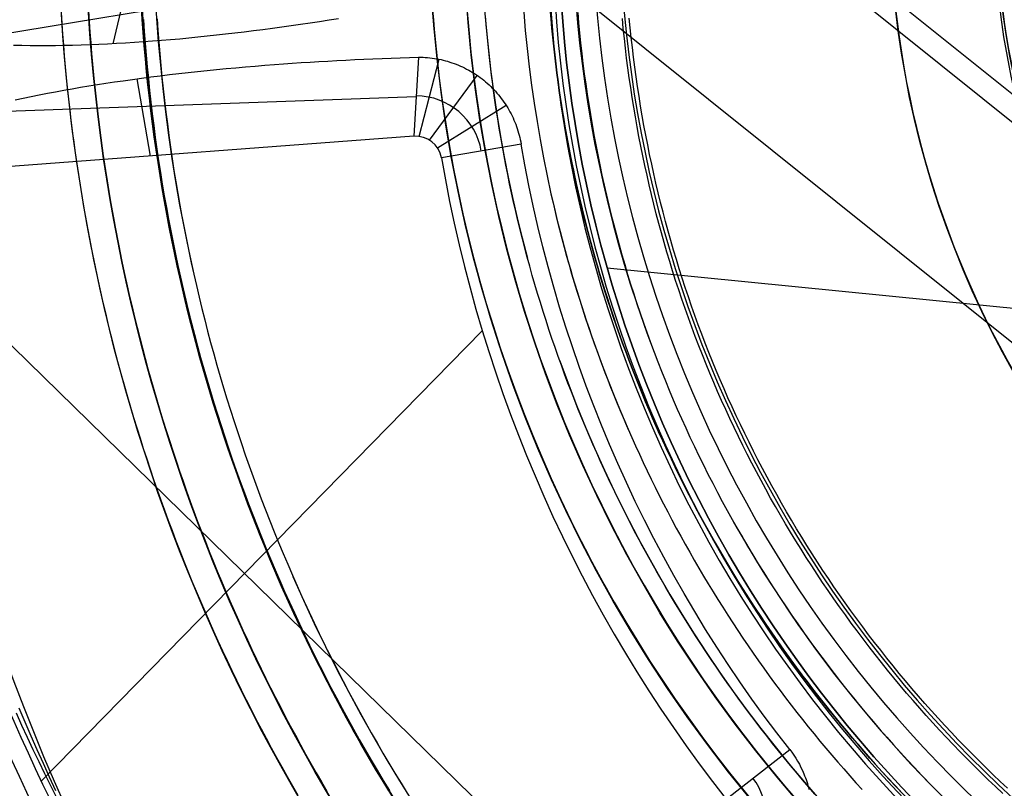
# Model space of a CAD drawing. Extents: x 5157 to 5867, y -156 to 1031.
# Tile 42 of 87: x 5450 to 5486, y 600 to 628. Entities that reach past the tile are written whole.
import ezdxf

# ---------------------------------------------------------------- set-up
doc = ezdxf.new("R2010")
doc.units = 0
doc.layers.add('1', color=7, linetype='CONTINUOUS')

msp = doc.modelspace()

# ---------------------------------------------------------------- linework, layer by layer
at = {"layer": '1', "color": 35}
for p, q in [((5539.004, 574.148, 225), (5454.797, 641.7, 225)), ((5539.004, 574.148, 226), (5454.797, 641.7, 226)), ((5467.307, 639.84, 112.007), (5486.869, 624.147, 112.007)), ((5470.504, 638.315, 26.007), (5532.293, 588.747, 26.007))]:
    msp.add_line(p, q, dxfattribs=at)
at = {"layer": '1', "color": 39}
for p, q in [((5453.904, 630.573, 26.283), (5453.155, 627.409, 36.941)), ((5447.189, 627.459, 33.305), (5463.824, 630.212, 33.305)), ((5464.451, 626.914, 40.373), (5464.28, 623.988, 26.283)), ((5464.482, 623.981, 26.283), (5465.213, 626.839, 40.47)), ((5454.54, 623.257, 26.283), (5454.047, 626.118, 37.309)), ((5464.861, 623.845, 26.283), (5466.622, 626.242, 40.603)), ((5464.366, 625.451, 33.328), (5447.443, 624.841, 33.328)), ((5465.15, 623.565, 26.283), (5467.691, 625.135, 40.671)), ((5464.28, 623.988, 26.283), (5444.801, 622.526, 26.283)), ((5468.247, 623.697, 40.691), (5465.3, 623.191, 26.283)), ((5443.875, 621.647, 26.283), (5471.832, 594.294, 26.283)), ((5471.426, 619.121, 18.283), (5491.806, 617.094, 18.283)), ((5471.426, 619.121, 26.283), (5491.806, 617.094, 26.283)), ((5450.507, 600.127, 26.283), (5466.811, 616.792, 26.283)), ((5475.822, 599.458, 26.283), (5478.175, 601.302, 40.684))]:
    msp.add_line(p, q, dxfattribs=at)
at = {"layer": '1', "color": 35}
for points in [[(5476.49, 599.766), (5476.262, 600.049), (5476.035, 600.332), (5475.81, 600.618), (5475.588, 600.905), (5475.367, 601.193), (5475.149, 601.483), (5474.932, 601.775), (5474.718, 602.068), (5474.505, 602.363), (5474.295, 602.659), (5474.087, 602.957), (5473.881, 603.256), (5473.677, 603.556), (5473.475, 603.858), (5473.275, 604.162), (5473.078, 604.466), (5472.882, 604.773), (5472.689, 605.08), (5472.498, 605.389), (5472.309, 605.699), (5472.122, 606.011), (5471.937, 606.324), (5471.755, 606.638), (5471.574, 606.953), (5471.396, 607.27), (5471.22, 607.588), (5471.047, 607.907), (5470.875, 608.227), (5470.706, 608.549), (5470.539, 608.872), (5470.375, 609.195), (5470.212, 609.52), (5470.052, 609.846), (5469.894, 610.174), (5469.738, 610.502), (5469.585, 610.831), (5469.434, 611.162), (5469.286, 611.493), (5469.139, 611.826), (5468.995, 612.159), (5468.853, 612.494), (5468.714, 612.829), (5468.577, 613.165), (5468.442, 613.503), (5468.31, 613.841), (5468.18, 614.18), (5468.053, 614.52), (5467.928, 614.861), (5467.805, 615.203), (5467.685, 615.546), (5467.567, 615.889), (5467.451, 616.233), (5467.338, 616.578), (5467.228, 616.924), (5467.119, 617.271), (5467.014, 617.618), (5466.911, 617.966), (5466.81, 618.315), (5466.712, 618.664), (5466.616, 619.015), (5466.523, 619.365), (5466.432, 619.717), (5466.344, 620.069), (5466.258, 620.422), (5466.175, 620.775), (5466.094, 621.129), (5466.016, 621.483), (5465.94, 621.838), (5465.867, 622.194), (5465.797, 622.55), (5465.729, 622.906), (5465.664, 623.263), (5465.601, 623.621), (5465.54, 623.979), (5465.483, 624.337), (5465.428, 624.696), (5465.375, 625.055), (5465.325, 625.414), (5465.277, 625.774), (5465.232, 626.134), (5465.189, 626.495), (5465.149, 626.855), (5465.112, 627.216), (5465.077, 627.578), (5465.044, 627.939), (5465.014, 628.301), (5464.987, 628.663)], [(5460.003, 599.596), (5459.802, 599.944), (5459.603, 600.293), (5459.407, 600.643), (5459.212, 600.995), (5459.02, 601.348), (5458.83, 601.702), (5458.642, 602.057), (5458.456, 602.413), (5458.273, 602.771), (5458.091, 603.13), (5457.912, 603.489), (5457.735, 603.85), (5457.561, 604.212), (5457.388, 604.575), (5457.218, 604.939), (5457.05, 605.304), (5456.884, 605.67), (5456.721, 606.038), (5456.56, 606.406), (5456.401, 606.775), (5456.244, 607.145), (5456.089, 607.516), (5455.937, 607.888), (5455.787, 608.261), (5455.64, 608.635), (5455.495, 609.009), (5455.352, 609.385), (5455.211, 609.762), (5455.072, 610.139), (5454.936, 610.517), (5454.803, 610.896), (5454.671, 611.276), (5454.542, 611.656), (5454.415, 612.038), (5454.291, 612.42), (5454.168, 612.803), (5454.049, 613.186), (5453.931, 613.571), (5453.816, 613.956), (5453.703, 614.342), (5453.593, 614.728), (5453.485, 615.115), (5453.379, 615.503), (5453.276, 615.891), (5453.175, 616.28), (5453.077, 616.67), (5452.98, 617.06), (5452.887, 617.451), (5452.795, 617.842), (5452.706, 618.234), (5452.62, 618.626), (5452.536, 619.019), (5452.454, 619.412), (5452.375, 619.806), (5452.298, 620.201), (5452.224, 620.595), (5452.152, 620.991), (5452.082, 621.386), (5452.015, 621.782), (5451.951, 622.179), (5451.889, 622.576), (5451.829, 622.973), (5451.772, 623.371), (5451.717, 623.769), (5451.665, 624.167), (5451.615, 624.566), (5451.568, 624.964), (5451.523, 625.364), (5451.481, 625.763), (5451.441, 626.163), (5451.404, 626.563), (5451.369, 626.963), (5451.336, 627.363), (5451.307, 627.764), (5451.279, 628.164), (5451.254, 628.565)], [(5452.253, 628.625), (5452.277, 628.231), (5452.304, 627.836), (5452.333, 627.442), (5452.365, 627.047), (5452.399, 626.653), (5452.436, 626.26), (5452.475, 625.866), (5452.517, 625.473), (5452.561, 625.08), (5452.608, 624.687), (5452.657, 624.294), (5452.708, 623.902), (5452.762, 623.51), (5452.818, 623.119), (5452.877, 622.727), (5452.938, 622.337), (5453.002, 621.946), (5453.068, 621.556), (5453.136, 621.167), (5453.207, 620.777), (5453.28, 620.389), (5453.356, 620), (5453.434, 619.612), (5453.514, 619.225), (5453.597, 618.838), (5453.682, 618.452), (5453.77, 618.066), (5453.86, 617.68), (5453.952, 617.296), (5454.047, 616.911), (5454.144, 616.528), (5454.243, 616.145), (5454.345, 615.762), (5454.449, 615.381), (5454.555, 614.999), (5454.664, 614.619), (5454.775, 614.239), (5454.888, 613.86), (5455.004, 613.481), (5455.122, 613.104), (5455.242, 612.727), (5455.365, 612.35), (5455.49, 611.975), (5455.617, 611.6), (5455.746, 611.226), (5455.878, 610.853), (5456.012, 610.48), (5456.149, 610.109), (5456.287, 609.738), (5456.428, 609.368), (5456.571, 608.999), (5456.716, 608.631), (5456.864, 608.264), (5457.014, 607.898), (5457.166, 607.532), (5457.32, 607.168), (5457.477, 606.804), (5457.635, 606.442), (5457.796, 606.08), (5457.96, 605.72), (5458.125, 605.36), (5458.293, 605.002), (5458.462, 604.644), (5458.634, 604.288), (5458.809, 603.932), (5458.985, 603.578), (5459.164, 603.225), (5459.344, 602.873), (5459.527, 602.522), (5459.712, 602.172), (5459.899, 601.824), (5460.089, 601.476), (5460.28, 601.13), (5460.474, 600.785), (5460.67, 600.441), (5460.868, 600.098), (5461.068, 599.757)], [(5463.358, 599.772), (5463.129, 600.146), (5462.904, 600.522), (5462.681, 600.9), (5462.461, 601.279), (5462.243, 601.66), (5462.028, 602.042), (5461.816, 602.426), (5461.606, 602.811), (5461.399, 603.198), (5461.195, 603.586), (5460.994, 603.976), (5460.795, 604.366), (5460.599, 604.759), (5460.405, 605.152), (5460.215, 605.547), (5460.027, 605.944), (5459.842, 606.341), (5459.66, 606.74), (5459.48, 607.14), (5459.304, 607.542), (5459.13, 607.944), (5458.959, 608.348), (5458.79, 608.753), (5458.625, 609.159), (5458.462, 609.566), (5458.303, 609.974), (5458.146, 610.384), (5457.992, 610.794), (5457.841, 611.206), (5457.693, 611.618), (5457.548, 612.032), (5457.405, 612.447), (5457.266, 612.862), (5457.13, 613.279), (5456.996, 613.696), (5456.865, 614.115), (5456.738, 614.534), (5456.613, 614.954), (5456.492, 615.375), (5456.373, 615.797), (5456.257, 616.22), (5456.145, 616.643), (5456.035, 617.067), (5455.929, 617.492), (5455.825, 617.918), (5455.725, 618.345), (5455.628, 618.772), (5455.533, 619.2), (5455.442, 619.628), (5455.354, 620.057), (5455.269, 620.487), (5455.187, 620.917), (5455.108, 621.348), (5455.032, 621.78), (5454.959, 622.212), (5454.89, 622.644), (5454.823, 623.077), (5454.759, 623.511), (5454.699, 623.945), (5454.641, 624.379), (5454.587, 624.814), (5454.536, 625.249), (5454.487, 625.685), (5454.442, 626.12), (5454.4, 626.557), (5454.36, 626.993), (5454.324, 627.43), (5454.291, 627.867), (5454.261, 628.304)], [(5454.261, 628.304), (5454.291, 627.867), (5454.324, 627.43), (5454.36, 626.993), (5454.4, 626.557), (5454.442, 626.12), (5454.487, 625.685), (5454.536, 625.249), (5454.587, 624.814), (5454.641, 624.379), (5454.699, 623.945), (5454.759, 623.511), (5454.823, 623.077), (5454.89, 622.644), (5454.959, 622.212), (5455.032, 621.78), (5455.108, 621.348), (5455.187, 620.917), (5455.269, 620.487), (5455.354, 620.057), (5455.442, 619.628), (5455.533, 619.2), (5455.628, 618.772), (5455.725, 618.345), (5455.825, 617.918), (5455.929, 617.492), (5456.035, 617.067), (5456.145, 616.643), (5456.257, 616.22), (5456.373, 615.797), (5456.492, 615.375), (5456.613, 614.954), (5456.738, 614.534), (5456.865, 614.115), (5456.996, 613.696), (5457.13, 613.279), (5457.266, 612.862), (5457.405, 612.447), (5457.548, 612.032), (5457.693, 611.618), (5457.841, 611.206), (5457.992, 610.794), (5458.146, 610.384), (5458.303, 609.974), (5458.462, 609.566), (5458.625, 609.159), (5458.79, 608.753), (5458.959, 608.348), (5459.13, 607.944), (5459.304, 607.542), (5459.48, 607.14), (5459.66, 606.74), (5459.842, 606.341), (5460.027, 605.944), (5460.215, 605.547), (5460.405, 605.152), (5460.599, 604.759), (5460.795, 604.366), (5460.994, 603.976), (5461.195, 603.586), (5461.399, 603.198), (5461.606, 602.811), (5461.816, 602.426), (5462.028, 602.042), (5462.243, 601.66), (5462.461, 601.279), (5462.681, 600.9), (5462.904, 600.522), (5463.129, 600.146), (5463.358, 599.772)], [(5454.283, 628.306), (5454.313, 627.868), (5454.346, 627.432), (5454.382, 626.995), (5454.422, 626.559), (5454.464, 626.123), (5454.509, 625.687), (5454.558, 625.252), (5454.609, 624.817), (5454.663, 624.382), (5454.721, 623.948), (5454.781, 623.514), (5454.845, 623.081), (5454.912, 622.648), (5454.981, 622.216), (5455.054, 621.784), (5455.13, 621.352), (5455.209, 620.922), (5455.291, 620.491), (5455.376, 620.062), (5455.464, 619.633), (5455.555, 619.204), (5455.649, 618.777), (5455.747, 618.35), (5455.847, 617.923), (5455.95, 617.498), (5456.057, 617.073), (5456.166, 616.649), (5456.279, 616.225), (5456.395, 615.803), (5456.513, 615.381), (5456.635, 614.96), (5456.759, 614.54), (5456.887, 614.121), (5457.017, 613.703), (5457.151, 613.286), (5457.287, 612.869), (5457.426, 612.454), (5457.569, 612.039), (5457.714, 611.626), (5457.862, 611.213), (5458.013, 610.802), (5458.167, 610.392), (5458.324, 609.982), (5458.483, 609.574), (5458.646, 609.167), (5458.811, 608.761), (5458.979, 608.356), (5459.15, 607.953), (5459.324, 607.55), (5459.501, 607.149), (5459.68, 606.749), (5459.862, 606.351), (5460.047, 605.953), (5460.235, 605.557), (5460.425, 605.162), (5460.619, 604.769), (5460.815, 604.376), (5461.013, 603.986), (5461.215, 603.596), (5461.419, 603.208), (5461.626, 602.822), (5461.835, 602.437), (5462.048, 602.053), (5462.262, 601.671), (5462.48, 601.29), (5462.7, 600.911), (5462.923, 600.534), (5463.149, 600.158), (5463.377, 599.783)], [(5454.788, 628.34), (5454.818, 627.906), (5454.851, 627.473), (5454.887, 627.04), (5454.926, 626.607), (5454.968, 626.174), (5455.013, 625.742), (5455.061, 625.31), (5455.112, 624.879), (5455.166, 624.448), (5455.223, 624.017), (5455.283, 623.587), (5455.346, 623.157), (5455.412, 622.728), (5455.481, 622.299), (5455.553, 621.871), (5455.628, 621.443), (5455.707, 621.015), (5455.788, 620.589), (5455.872, 620.163), (5455.96, 619.737), (5456.05, 619.312), (5456.143, 618.888)], [(5479.109, 599.647), (5478.879, 599.91), (5478.652, 600.176), (5478.426, 600.443), (5478.202, 600.711), (5477.979, 600.981), (5477.759, 601.253), (5477.541, 601.526), (5477.325, 601.801), (5477.11, 602.077), (5476.898, 602.355), (5476.687, 602.634), (5476.479, 602.915), (5476.273, 603.197), (5476.068, 603.481), (5475.866, 603.766), (5475.665, 604.053), (5475.467, 604.341), (5475.27, 604.63), (5475.076, 604.921), (5474.884, 605.213), (5474.693, 605.507), (5474.505, 605.802), (5474.319, 606.098), (5474.135, 606.395), (5473.953, 606.694), (5473.773, 606.994), (5473.595, 607.295), (5473.419, 607.598), (5473.246, 607.902), (5473.074, 608.206), (5472.905, 608.513), (5472.738, 608.82), (5472.573, 609.128), (5472.41, 609.438), (5472.249, 609.749), (5472.09, 610.06), (5471.934, 610.373), (5471.78, 610.687), (5471.628, 611.002), (5471.478, 611.318), (5471.33, 611.636), (5471.185, 611.954), (5471.042, 612.273), (5470.901, 612.593), (5470.762, 612.914), (5470.626, 613.236), (5470.492, 613.559), (5470.36, 613.883), (5470.23, 614.208), (5470.103, 614.534), (5469.978, 614.86), (5469.855, 615.188), (5469.734, 615.516), (5469.616, 615.845), (5469.5, 616.175), (5469.387, 616.506), (5469.276, 616.837), (5469.167, 617.169), (5469.06, 617.502), (5468.956, 617.836), (5468.854, 618.171), (5468.755, 618.506), (5468.658, 618.842), (5468.563, 619.178), (5468.471, 619.515), (5468.381, 619.853), (5468.294, 620.191), (5468.209, 620.53), (5468.127, 620.87), (5468.046, 621.21), (5467.969, 621.551), (5467.894, 621.892), (5467.821, 622.234), (5467.751, 622.576), (5467.683, 622.919), (5467.617, 623.263), (5467.554, 623.606), (5467.494, 623.95), (5467.436, 624.295), (5467.38, 624.64), (5467.327, 624.985), (5467.276, 625.331), (5467.228, 625.677), (5467.182, 626.024), (5467.139, 626.371), (5467.098, 626.718), (5467.059, 627.065), (5467.023, 627.413), (5466.989, 627.761), (5466.958, 628.109), (5466.929, 628.457)], [(5482.267, 599.76), (5482.038, 600.001), (5481.811, 600.244), (5481.586, 600.489), (5481.362, 600.735), (5481.14, 600.983), (5480.919, 601.232), (5480.701, 601.483), (5480.484, 601.736), (5480.269, 601.99), (5480.056, 602.245), (5479.844, 602.503), (5479.635, 602.761), (5479.427, 603.021), (5479.221, 603.283), (5479.017, 603.546), (5478.815, 603.81), (5478.614, 604.076), (5478.416, 604.343), (5478.22, 604.612), (5478.025, 604.882), (5477.832, 605.153), (5477.641, 605.426), (5477.453, 605.7), (5477.266, 605.976), (5477.081, 606.252), (5476.898, 606.53), (5476.717, 606.81), (5476.537, 607.09), (5476.36, 607.372), (5476.185, 607.655), (5476.012, 607.94), (5475.841, 608.225), (5475.671, 608.512), (5475.504, 608.8), (5475.339, 609.089), (5475.176, 609.379), (5475.015, 609.67), (5474.855, 609.963), (5474.698, 610.256), (5474.543, 610.551), (5474.39, 610.847), (5474.239, 611.144), (5474.09, 611.441), (5473.944, 611.74), (5473.799, 612.04), (5473.656, 612.341), (5473.516, 612.643), (5473.378, 612.946), (5473.241, 613.249), (5473.107, 613.554), (5472.975, 613.86), (5472.845, 614.166), (5472.718, 614.474), (5472.592, 614.782), (5472.469, 615.091), (5472.347, 615.401), (5472.228, 615.712), (5472.112, 616.023), (5471.997, 616.336), (5471.884, 616.649), (5471.774, 616.963), (5471.666, 617.278), (5471.56, 617.593), (5471.457, 617.91), (5471.355, 618.226), (5471.256, 618.544), (5471.159, 618.862), (5471.065, 619.181), (5470.973, 619.501), (5470.882, 619.821), (5470.795, 620.142), (5470.709, 620.464), (5470.626, 620.786), (5470.545, 621.108), (5470.467, 621.432), (5470.39, 621.755), (5470.317, 622.08), (5470.245, 622.405), (5470.176, 622.73), (5470.109, 623.056), (5470.044, 623.382), (5469.982, 623.709), (5469.922, 624.036), (5469.865, 624.363), (5469.809, 624.691), (5469.756, 625.02), (5469.706, 625.348), (5469.657, 625.678), (5469.611, 626.007), (5469.568, 626.337), (5469.526, 626.667), (5469.487, 626.997), (5469.451, 627.328), (5469.416, 627.659), (5469.384, 627.99), (5469.354, 628.321)], [(5469.354, 628.321), (5469.384, 627.99), (5469.416, 627.659), (5469.451, 627.328), (5469.487, 626.997), (5469.526, 626.667), (5469.568, 626.337), (5469.611, 626.007), (5469.657, 625.678), (5469.706, 625.348), (5469.756, 625.02), (5469.809, 624.691), (5469.865, 624.363), (5469.922, 624.036), (5469.982, 623.709), (5470.044, 623.382), (5470.109, 623.056), (5470.176, 622.73), (5470.245, 622.405), (5470.317, 622.08), (5470.39, 621.755), (5470.467, 621.432), (5470.545, 621.108), (5470.626, 620.786), (5470.709, 620.464), (5470.795, 620.142), (5470.882, 619.821), (5470.973, 619.501), (5471.065, 619.181), (5471.159, 618.862), (5471.256, 618.544), (5471.355, 618.226), (5471.457, 617.91), (5471.56, 617.593), (5471.666, 617.278), (5471.774, 616.963), (5471.884, 616.649), (5471.997, 616.336), (5472.112, 616.023), (5472.228, 615.712), (5472.347, 615.401), (5472.469, 615.091), (5472.592, 614.782), (5472.718, 614.474), (5472.845, 614.166), (5472.975, 613.86), (5473.107, 613.554), (5473.241, 613.249), (5473.378, 612.946), (5473.516, 612.643), (5473.656, 612.341), (5473.799, 612.04), (5473.944, 611.74), (5474.09, 611.441), (5474.239, 611.144), (5474.39, 610.847), (5474.543, 610.551), (5474.698, 610.256), (5474.855, 609.963), (5475.015, 609.67), (5475.176, 609.379), (5475.339, 609.089), (5475.504, 608.8), (5475.671, 608.512), (5475.841, 608.225), (5476.012, 607.94), (5476.185, 607.655), (5476.36, 607.372), (5476.537, 607.09), (5476.717, 606.81), (5476.898, 606.53), (5477.081, 606.252), (5477.266, 605.976), (5477.453, 605.7), (5477.641, 605.426), (5477.832, 605.153), (5478.025, 604.882), (5478.22, 604.612), (5478.416, 604.343), (5478.614, 604.076), (5478.815, 603.81), (5479.017, 603.546), (5479.221, 603.283), (5479.427, 603.021), (5479.635, 602.761), (5479.844, 602.503), (5480.056, 602.245), (5480.269, 601.99), (5480.484, 601.736), (5480.701, 601.483), (5480.919, 601.232), (5481.14, 600.983), (5481.362, 600.735), (5481.586, 600.489), (5481.811, 600.244), (5482.038, 600.001), (5482.267, 599.76)], [(5470.336, 628.568), (5470.369, 628.189), (5470.406, 627.811), (5470.445, 627.433), (5470.488, 627.055), (5470.533, 626.677), (5470.582, 626.3), (5470.633, 625.923), (5470.688, 625.547), (5470.746, 625.171), (5470.806, 624.796), (5470.87, 624.421), (5470.936, 624.047), (5471.006, 623.673), (5471.078, 623.3), (5471.154, 622.928), (5471.233, 622.556), (5471.314, 622.185), (5471.399, 621.814), (5471.486, 621.445), (5471.577, 621.076), (5471.67, 620.708), (5471.767, 620.34), (5471.867, 619.974), (5471.969, 619.608), (5472.075, 619.243), (5472.184, 618.879), (5472.295, 618.516), (5472.41, 618.154), (5472.527, 617.793), (5472.648, 617.433), (5472.772, 617.074), (5472.898, 616.716), (5473.028, 616.359), (5473.161, 616.003), (5473.296, 615.648)], [(5474.813, 616.238), (5474.682, 616.581), (5474.554, 616.924), (5474.429, 617.268), (5474.307, 617.614), (5474.187, 617.96), (5474.071, 618.308), (5473.957, 618.656), (5473.847, 619.006), (5473.739, 619.356), (5473.634, 619.707), (5473.532, 620.059), (5473.433, 620.412), (5473.337, 620.766), (5473.244, 621.121), (5473.154, 621.476), (5473.066, 621.832), (5472.982, 622.189), (5472.9, 622.546), (5472.821, 622.904), (5472.745, 623.263), (5472.673, 623.622), (5472.602, 623.982), (5472.535, 624.343), (5472.471, 624.704), (5472.41, 625.066), (5472.351, 625.428), (5472.296, 625.791), (5472.243, 626.154), (5472.193, 626.517), (5472.147, 626.881), (5472.103, 627.246), (5472.062, 627.61), (5472.023, 627.975), (5471.988, 628.341)], [(5475.052, 616.331), (5474.922, 616.672), (5474.795, 617.013), (5474.67, 617.356), (5474.549, 617.699), (5474.43, 618.044), (5474.314, 618.389), (5474.201, 618.736), (5474.092, 619.083), (5473.984, 619.431), (5473.88, 619.781), (5473.779, 620.131), (5473.68, 620.482), (5473.585, 620.833), (5473.492, 621.186), (5473.402, 621.539), (5473.315, 621.893), (5473.231, 622.248), (5473.15, 622.603), (5473.072, 622.959), (5472.996, 623.316), (5472.924, 623.673), (5472.854, 624.031), (5472.788, 624.39), (5472.724, 624.749), (5472.663, 625.108), (5472.605, 625.469), (5472.549, 625.829), (5472.497, 626.19), (5472.448, 626.552), (5472.401, 626.913), (5472.357, 627.276), (5472.317, 627.638), (5472.279, 628.001), (5472.244, 628.364)], [(5469.35, 621.862), (5469.425, 621.531), (5469.503, 621.2), (5469.583, 620.87), (5469.666, 620.541), (5469.751, 620.212), (5469.838, 619.884), (5469.927, 619.556), (5470.019, 619.229), (5470.114, 618.903), (5470.21, 618.577), (5470.309, 618.253), (5470.41, 617.928), (5470.514, 617.605), (5470.619, 617.282), (5470.727, 616.96), (5470.838, 616.638), (5470.95, 616.318), (5471.065, 615.998), (5471.182, 615.679), (5471.301, 615.361), (5471.423, 615.044), (5471.547, 614.727), (5471.673, 614.412), (5471.801, 614.097), (5471.931, 613.783), (5472.064, 613.47), (5472.199, 613.158), (5472.336, 612.847), (5472.475, 612.537), (5472.616, 612.228), (5472.759, 611.92), (5472.905, 611.613), (5473.053, 611.307), (5473.202, 611.001), (5473.354, 610.697), (5473.508, 610.394), (5473.665, 610.093), (5473.823, 609.792), (5473.983, 609.492), (5474.146, 609.194), (5474.31, 608.896), (5474.477, 608.6), (5474.646, 608.305), (5474.816, 608.011), (5474.989, 607.718), (5475.164, 607.427), (5475.341, 607.136), (5475.52, 606.847), (5475.7, 606.56), (5475.883, 606.273), (5476.068, 605.988), (5476.255, 605.704), (5476.444, 605.422), (5476.635, 605.14), (5476.828, 604.861), (5477.022, 604.582), (5477.219, 604.305), (5477.418, 604.029), (5477.618, 603.755), (5477.821, 603.482), (5478.025, 603.211), (5478.232, 602.941), (5478.44, 602.672), (5478.65, 602.405), (5478.862, 602.14), (5479.076, 601.876), (5479.292, 601.614), (5479.51, 601.353), (5479.729, 601.093), (5479.951, 600.836), (5480.174, 600.579), (5480.399, 600.325), (5480.625, 600.072), (5480.854, 599.82)], [(5456.143, 618.888), (5456.24, 618.464), (5456.339, 618.041), (5456.442, 617.619), (5456.548, 617.198), (5456.656, 616.777), (5456.768, 616.357), (5456.883, 615.938), (5457, 615.52), (5457.121, 615.102), (5457.244, 614.686), (5457.371, 614.27), (5457.5, 613.855), (5457.633, 613.441), (5457.768, 613.028), (5457.906, 612.616), (5458.047, 612.205), (5458.191, 611.795), (5458.338, 611.386), (5458.488, 610.978), (5458.641, 610.571), (5458.796, 610.165), (5458.954, 609.76), (5459.115, 609.356), (5459.279, 608.954), (5459.446, 608.552), (5459.616, 608.152), (5459.788, 607.753), (5459.963, 607.355), (5460.141, 606.958), (5460.322, 606.562), (5460.506, 606.168), (5460.692, 605.775), (5460.881, 605.384), (5461.072, 604.993), (5461.267, 604.604), (5461.464, 604.217), (5461.664, 603.831), (5461.866, 603.446), (5462.072, 603.062), (5462.279, 602.68), (5462.49, 602.3), (5462.703, 601.921), (5462.919, 601.543), (5463.137, 601.167), (5463.358, 600.793), (5463.582, 600.42), (5463.808, 600.049), (5464.037, 599.679)], [(5486.226, 599.863), (5485.96, 600.114), (5485.696, 600.366), (5485.434, 600.62), (5485.174, 600.877), (5484.916, 601.136), (5484.661, 601.396), (5484.407, 601.659), (5484.156, 601.924), (5483.907, 602.191), (5483.66, 602.46), (5483.415, 602.731), (5483.173, 603.004), (5482.933, 603.279), (5482.695, 603.556), (5482.459, 603.835), (5482.225, 604.115), (5481.994, 604.398), (5481.765, 604.682), (5481.538, 604.969), (5481.314, 605.257), (5481.092, 605.547), (5480.873, 605.838), (5480.655, 606.132), (5480.441, 606.427), (5480.228, 606.724), (5480.018, 607.022), (5479.811, 607.323), (5479.606, 607.625), (5479.403, 607.928), (5479.203, 608.233), (5479.005, 608.54), (5478.81, 608.848), (5478.618, 609.158), (5478.428, 609.47), (5478.24, 609.783), (5478.055, 610.097), (5477.873, 610.413), (5477.693, 610.731), (5477.516, 611.05), (5477.342, 611.37), (5477.17, 611.692), (5477.001, 612.015), (5476.834, 612.339), (5476.671, 612.665), (5476.51, 612.992), (5476.351, 613.32), (5476.196, 613.65), (5476.043, 613.981), (5475.893, 614.313), (5475.746, 614.647), (5475.601, 614.981), (5475.46, 615.317), (5475.321, 615.654), (5475.185, 615.992), (5475.052, 616.331)], [(5486.051, 599.676), (5485.783, 599.927), (5485.518, 600.181), (5485.254, 600.437), (5484.993, 600.695), (5484.734, 600.955), (5484.477, 601.217), (5484.222, 601.482), (5483.969, 601.748), (5483.719, 602.017), (5483.47, 602.287), (5483.224, 602.56), (5482.98, 602.834), (5482.739, 603.111), (5482.499, 603.389), (5482.262, 603.67), (5482.027, 603.952), (5481.795, 604.236), (5481.564, 604.522), (5481.337, 604.81), (5481.111, 605.1), (5480.888, 605.392), (5480.667, 605.685), (5480.448, 605.98), (5480.232, 606.277), (5480.019, 606.575), (5479.808, 606.876), (5479.599, 607.178), (5479.393, 607.481), (5479.189, 607.787), (5478.988, 608.094), (5478.789, 608.402), (5478.593, 608.712), (5478.399, 609.024), (5478.208, 609.337), (5478.019, 609.652), (5477.833, 609.968), (5477.65, 610.286), (5477.469, 610.605), (5477.291, 610.926), (5477.116, 611.248), (5476.943, 611.572), (5476.773, 611.897), (5476.605, 612.223), (5476.441, 612.551), (5476.279, 612.88), (5476.12, 613.21), (5475.963, 613.542), (5475.809, 613.874), (5475.659, 614.208), (5475.511, 614.544), (5475.365, 614.88), (5475.223, 615.218), (5475.083, 615.557), (5474.947, 615.897), (5474.813, 616.238)], [(5473.296, 615.648), (5473.435, 615.295), (5473.577, 614.942), (5473.721, 614.591), (5473.869, 614.241), (5474.019, 613.892), (5474.173, 613.545), (5474.329, 613.198), (5474.488, 612.854), (5474.65, 612.51), (5474.815, 612.168), (5474.983, 611.827), (5475.154, 611.487), (5475.327, 611.149), (5475.504, 610.812), (5475.683, 610.477), (5475.864, 610.143), (5476.049, 609.811), (5476.236, 609.48), (5476.426, 609.151), (5476.619, 608.823), (5476.814, 608.497), (5477.012, 608.172), (5477.213, 607.849), (5477.416, 607.528), (5477.622, 607.208), (5477.831, 606.89), (5478.042, 606.574), (5478.256, 606.259), (5478.472, 605.946), (5478.691, 605.635), (5478.912, 605.325), (5479.136, 605.018), (5479.363, 604.712), (5479.592, 604.408), (5479.823, 604.106), (5480.057, 603.806), (5480.293, 603.507), (5480.531, 603.211), (5480.772, 602.916), (5481.016, 602.624), (5481.262, 602.333), (5481.51, 602.045), (5481.76, 601.758), (5482.013, 601.474), (5482.268, 601.191), (5482.525, 600.911), (5482.785, 600.633), (5483.047, 600.356), (5483.311, 600.082), (5483.577, 599.811)]]:
    msp.add_lwpolyline(points, dxfattribs=at)
at = {"layer": '1', "color": 39}
for points in [[(5461.499, 628.339, 39.864), (5461.146, 628.283, 39.784), (5460.795, 628.228, 39.701), (5460.444, 628.175, 39.614), (5460.094, 628.124, 39.524), (5459.744, 628.073, 39.43), (5459.396, 628.025, 39.333), (5459.048, 627.977, 39.232), (5458.701, 627.931, 39.128), (5458.355, 627.887, 39.02), (5458.01, 627.844, 38.909), (5457.666, 627.802, 38.795), (5457.322, 627.763, 38.677), (5456.98, 627.724, 38.556), (5456.639, 627.688, 38.431), (5456.299, 627.653, 38.303), (5455.96, 627.62, 38.172), (5455.622, 627.588, 38.037), (5455.285, 627.558, 37.899), (5454.949, 627.53, 37.758), (5454.614, 627.504, 37.613), (5454.28, 627.48, 37.465), (5453.948, 627.457, 37.314), (5453.617, 627.436, 37.159), (5453.287, 627.418, 37.001), (5452.958, 627.401, 36.839), (5452.632, 627.386, 36.675), (5452.308, 627.373, 36.508), (5451.986, 627.362, 36.339), (5451.665, 627.353, 36.166), (5451.347, 627.346, 35.99), (5451.03, 627.341, 35.811), (5450.715, 627.338, 35.629), (5450.402, 627.338, 35.445), (5450.091, 627.339, 35.257), (5449.782, 627.342, 35.067), (5449.475, 627.348, 34.874)], [(5449.537, 625.337, 34.806), (5449.832, 625.4, 34.996), (5450.129, 625.461, 35.185), (5450.429, 625.521, 35.37), (5450.73, 625.579, 35.552), (5451.034, 625.636, 35.732), (5451.34, 625.692, 35.909), (5451.647, 625.747, 36.083), (5451.957, 625.8, 36.254), (5452.269, 625.852, 36.422), (5452.582, 625.902, 36.587), (5452.898, 625.952, 36.75), (5453.215, 626, 36.909), (5453.535, 626.046, 37.066), (5453.873, 626.094, 37.227), (5454.212, 626.14, 37.385), (5454.553, 626.185, 37.539), (5454.896, 626.229, 37.69), (5455.24, 626.271, 37.837), (5455.586, 626.311, 37.981), (5455.934, 626.351, 38.121), (5456.283, 626.389, 38.258), (5456.634, 626.425, 38.391), (5456.986, 626.46, 38.521), (5457.339, 626.494, 38.647), (5457.694, 626.527, 38.77), (5458.051, 626.558, 38.888), (5458.408, 626.588, 39.004), (5458.767, 626.617, 39.116), (5459.128, 626.645, 39.224), (5459.455, 626.668, 39.318), (5459.783, 626.691, 39.41), (5460.111, 626.713, 39.499), (5460.441, 626.734, 39.584), (5460.771, 626.754, 39.667), (5461.102, 626.773, 39.746), (5461.434, 626.791, 39.823), (5461.767, 626.808, 39.896), (5462.1, 626.824, 39.966), (5462.434, 626.84, 40.034), (5462.769, 626.854, 40.098), (5463.104, 626.868, 40.159), (5463.44, 626.88, 40.217), (5463.776, 626.892, 40.273), (5464.114, 626.903, 40.325), (5464.451, 626.914, 40.373)], [(5464.451, 626.914, 40.373), (5464.535, 626.913, 40.385), (5464.619, 626.911, 40.397), (5464.703, 626.906, 40.408), (5464.787, 626.9, 40.419), (5464.87, 626.892, 40.429), (5464.953, 626.882, 40.44), (5465.037, 626.87, 40.45), (5465.119, 626.857, 40.46), (5465.202, 626.841, 40.47), (5465.284, 626.824, 40.479), (5465.366, 626.805, 40.489), (5465.447, 626.784, 40.498), (5465.528, 626.762, 40.507), (5465.609, 626.737, 40.515), (5465.689, 626.711, 40.524), (5465.769, 626.683, 40.532), (5465.848, 626.653, 40.54), (5465.926, 626.621, 40.547), (5466.004, 626.588, 40.555), (5466.081, 626.553, 40.562), (5466.157, 626.516, 40.569), (5466.232, 626.478, 40.575), (5466.307, 626.438, 40.582), (5466.38, 626.396, 40.588), (5466.453, 626.353, 40.594), (5466.524, 626.308, 40.6), (5466.595, 626.261, 40.605), (5466.664, 626.213, 40.611), (5466.733, 626.164, 40.616), (5466.8, 626.112, 40.621), (5466.867, 626.06, 40.625), (5466.932, 626.006, 40.63), (5466.996, 625.95, 40.634), (5467.059, 625.893, 40.638), (5467.121, 625.835, 40.642), (5467.181, 625.775, 40.646), (5467.24, 625.715, 40.649), (5467.297, 625.652, 40.653), (5467.353, 625.589, 40.656), (5467.408, 625.525, 40.659), (5467.461, 625.459, 40.662), (5467.513, 625.392, 40.664), (5467.563, 625.324, 40.667), (5467.612, 625.255, 40.669), (5467.659, 625.185, 40.671), (5467.705, 625.114, 40.673), (5467.75, 625.041, 40.675), (5467.792, 624.968, 40.677), (5467.834, 624.894, 40.679), (5467.873, 624.819, 40.681), (5467.911, 624.743, 40.682), (5467.947, 624.666, 40.683), (5467.982, 624.589, 40.685), (5468.015, 624.511, 40.686), (5468.046, 624.432, 40.687), (5468.075, 624.352, 40.688), (5468.103, 624.272, 40.688), (5468.129, 624.192, 40.689), (5468.153, 624.11, 40.689), (5468.175, 624.029, 40.69), (5468.196, 623.946, 40.69), (5468.215, 623.864, 40.691), (5468.232, 623.781, 40.691), (5468.247, 623.697, 40.691)], [(5451.049, 599.769, 18.215), (5450.813, 600.274, 18.216), (5450.582, 600.78, 18.216), (5450.354, 601.288, 18.217), (5450.129, 601.798, 18.218), (5449.908, 602.31, 18.219), (5449.691, 602.823, 18.22)], [(5449.573, 602.657, 15.688), (5449.779, 602.205, 15.686), (5449.987, 601.754, 15.685), (5450.198, 601.305, 15.683), (5450.412, 600.857, 15.682), (5450.629, 600.41, 15.681), (5450.848, 599.965, 15.68), (5451.071, 599.521, 15.679)], [(5478.175, 601.302, 40.684), (5478.254, 601.198, 40.684), (5478.329, 601.091, 40.684), (5478.4, 600.981, 40.683), (5478.468, 600.869, 40.682), (5478.532, 600.755, 40.681), (5478.592, 600.639, 40.679), (5478.648, 600.521, 40.677), (5478.7, 600.4, 40.675), (5478.728, 600.329, 40.674), (5478.755, 600.257, 40.672), (5478.781, 600.185, 40.671), (5478.805, 600.112, 40.669), (5478.828, 600.038, 40.667), (5478.849, 599.965, 40.665), (5478.869, 599.891, 40.663), (5478.887, 599.816, 40.661)]]:
    msp.add_polyline3d(points, dxfattribs=at)
at = {"layer": '1', "color": 35, "extrusion": (0, 0, -1)}
for centre, radius, start, end in [((-5516.622, 632.508, -251.484), 65.49, 38.73717, 218.73717), ((-5516.622, 632.508, -251.484), 64.49, 38.73717, 218.73717), ((-5516.622, 632.508, -52.607), 62.5, 38.73717, 218.73717), ((-5516.622, 632.508, -103.507), 62.5, 38.73717, 218.73717), ((-5516.622, 632.508, -275), 65.49, 38.73717, 218.73717), ((-5516.622, 632.508, -103.507), 51.794, 38.7372, 218.7372), ((-5516.622, 632.508, -101.507), 50.521, 38.7372, 218.7372), ((-5516.622, 632.508, -52.607), 50.521, 38.7372, 218.7372), ((-5516.622, 632.508, -275), 65.49, 218.73717, 38.73717), ((-5516.622, 632.508, -251.484), 65.49, 218.73717, 38.73717), ((-5516.622, 632.508, -251.484), 64.49, 218.73717, 38.73717), ((-5516.622, 632.508, -52.607), 62.5, 218.73717, 38.73717), ((-5516.622, 632.508, -103.507), 62.5, 218.73717, 38.73717), ((-5516.622, 632.508, -103.507), 51.794, 218.7372, 38.7372), ((-5516.622, 632.508, -101.507), 50.521, 218.7372, 38.7372), ((-5516.622, 632.508, -52.607), 50.521, 218.7372, 38.7372), ((-5516.622, 632.508, -132.007), 34.741, 218.7372, 38.7372), ((-5516.622, 632.508, -112.007), 30.906, 218.7372, 38.7372), ((-5516.622, 632.508, -129.007), 30.813, 218.7372, 38.7372), ((-5516.622, 632.508, -225), 62.522, 344.58781, 13.02288), ((-5516.622, 632.508, -226), 62.522, 344.58778, 13.02288), ((-5516.622, 632.508, -225), 62.522, 277.19536, 340.27897), ((-5516.622, 632.508, -226), 62.522, 277.19536, 340.27897)]:
    msp.add_arc(centre, radius, start, end, dxfattribs=at)
at = {"layer": '1', "color": 35}
for centre, radius, start, end in [((5516.622, 632.508, 275), 64.49, 321.26283, 141.26283), ((5516.622, 632.508, 101.507), 62.5, 321.26283, 141.26283), ((5516.622, 632.508, 47.811), 62.5, 321.26283, 141.26283), ((5516.622, 632.508, 102.507), 62.5, 321.26283, 141.26283), ((5516.622, 632.508, 106.796), 51.794, 321.2628, 141.2628), ((5516.622, 632.508, 77.057), 50.521, 321.2628, 141.2628), ((5516.622, 632.508, 34.249), 47.465, 321.2628, 141.2628), ((5516.622, 632.508, 275), 64.49, 141.26283, 321.26283), ((5516.622, 632.508, 101.507), 62.5, 141.26283, 321.26283), ((5516.622, 632.508, 47.811), 62.5, 141.26283, 321.26283), ((5516.622, 632.508, 102.507), 62.5, 141.26283, 321.26283), ((5516.622, 632.508, 106.796), 51.794, 141.2628, 321.2628), ((5516.622, 632.508, 77.057), 50.521, 141.2628, 321.2628), ((5516.622, 632.508, 34.249), 47.465, 141.2628, 321.2628), ((5516.622, 632.508, 3.883), 45.735, 141.2628, 321.2628), ((5516.622, 632.508, 4.883), 44.735, 141.2628, 321.2628), ((5516.622, 632.508, 129.007), 34.741, 141.2628, 321.2628), ((5516.622, 632.508, 130.507), 34.741, 141.2628, 321.2628), ((5516.622, 632.508, 127.007), 30.813, 141.2628, 321.2628), ((5516.622, 632.508, 128.007), 30.813, 141.2628, 321.2628), ((5516.622, 632.508, 42.507), 61.994, 166.97712, 192.69141), ((5516.622, 632.508, 112.007), 49.872, 166.9771, 195.1381), ((5517.431, 632.506, 42.507), 49.246, 167.1866, 192.482), ((5516.622, 632.508, 26.007), 46.491, 171.2628, 201.2628), ((5516.622, 632.508, 42.507), 48.457, 192.6914, 203.5936), ((5516.622, 632.508, 112.007), 49.872, 199.721, 262.8046), ((5516.622, 632.508, 26.007), 46.491, 209.3567, 253.169), ((5516.622, 632.508, 42.507), 61.994, 203.59359, 258.93207)]:
    msp.add_arc(centre, radius, start, end, dxfattribs=at)
at = {"layer": '1', "color": 39, "extrusion": (0, 0, -1)}
for centre, radius, start, end in [((-5516.458, 631.939, -24.542), 78.014, 275.68001, 35.68001), ((-5516.458, 631.939, -24.542), 77.829, 275.68001, 35.68001), ((-5516.458, 631.939, -16.982), 77.829, 275.68001, 35.68001), ((-5516.458, 631.939, -40.736), 46.82, 275.68, 35.68), ((-5516.458, 631.939, -18.283), 46.82, 275.68, 35.68)]:
    msp.add_arc(centre, radius, start, end, dxfattribs=at)
at = {"layer": '1', "color": 39}
for centre, radius, start, end in [((5516.458, 631.939, 16.982), 78.014, 144.31999, 264.31999), ((5516.458, 631.939, 20.762), 78.014, 144.31999, 264.31999), ((5516.458, 631.939, 3.029), 47.23, 144.32, 264.32), ((5516.458, 631.939, 40.737), 47.051, 144.32, 264.32), ((5516.458, 631.939, 26.283), 46.82, 144.32, 264.32), ((5516.458, 631.939, 3.031), 46.82, 144.32, 264.32), ((5516.458, 631.939, 33.51), 46.82, 144.32, 264.32), ((5516.458, 631.939, 10.657), 46.82, 144.32, 264.32), ((5464.355, 623.029, 33.487), 2.454, 9.7319, 89.6939), ((5464.352, 623.029, 26.283), 0.961, 9.7367, 94.286), ((5517.535, 632.151, 26.283), 52.998, 189.7326, 218.0876), ((5521.53, 633.946, 27.48), 79.326, 189.22754, 219.09222), ((5521.531, 633.946, 26.283), 78.665, 189.20827, 219.09204), ((5475.134, 598.919, 32.369), 2.137, 315.6259, 38.0876)]:
    msp.add_arc(centre, radius, start, end, dxfattribs=at)
at = {"layer": '1', "color": 35, "extrusion": (-0.625749, -0.780025, 7.27499e-14)}
msp.add_arc((3907.31, 349.535, -3945.391), 349.535, 262.62565, 277.37435, dxfattribs=at)
at = {"layer": '1', "color": 35, "extrusion": (-0.625749, -0.780025, 0)}
msp.add_arc((3907.31, 349.535, -3945.391), 349.535, 262.62564, 277.37436, dxfattribs=at)
at = {"layer": '1', "color": 39, "extrusion": (2.83448e-07, 2.34993e-06, -1)}
msp.add_arc((-5522.515, 631.236, -20.753), 77.994, 282.37912, 15.86625, dxfattribs=at)
at = {"layer": '1', "color": 39, "extrusion": (-0.001169, -0.000236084, -0.999999)}
msp.add_arc((-5517.496, 632.142, -47.232), 50.021, 321.9189, 350.2668, dxfattribs=at)
at = {"layer": '1', "color": 39, "extrusion": (-0.045026, -0.01781, -0.998827)}
msp.add_arc((1441.473, -5357.795, -284.673), 77.755, 71.99349, 102.68865, dxfattribs=at)

doc.saveas('drawing.dxf')
